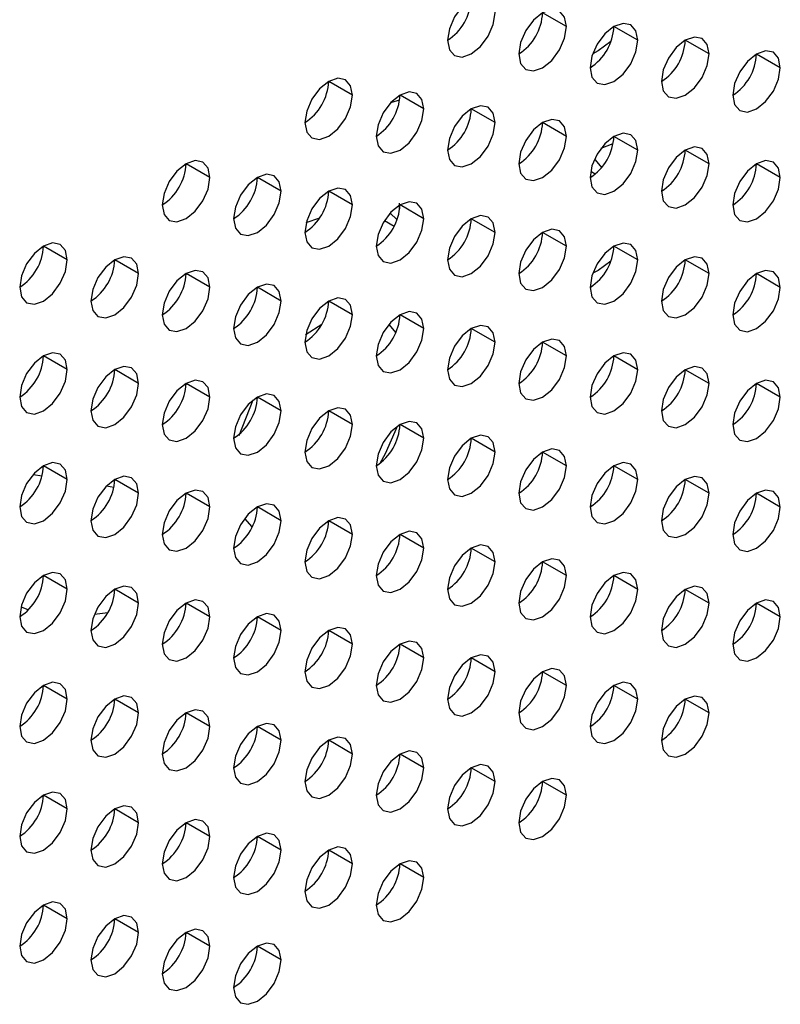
# Model space of a CAD drawing. Header units: millimetres. Extents: x 0 to 1118, y 0 to 864.
# Tile 170 of 256: x 964.16 to 966.42, y 654.78 to 657.71. Entities that reach past the tile are written whole.
import ezdxf

# ---------------------------------------------------------------- set-up
doc = ezdxf.new("R2010")
doc.units = ezdxf.units.MM

msp = doc.modelspace()

# ---------------------------------------------------------------- linework, layer by layer
at = {"color": 7, "linetype": 'Continuous', "lineweight": 25}
for p, q in [((965.786, 657.691), (965.7153, 657.7318)), ((965.9982, 657.6501), (965.9275, 657.6909)), ((966.2103, 657.6093), (966.1396, 657.6501)), ((966.4224, 657.5684), (966.3517, 657.6092)), ((965.1496, 657.4869), (965.0789, 657.5277)), ((965.3618, 657.446), (965.2911, 657.4869)), ((965.5739, 657.4052), (965.5032, 657.446)), ((965.786, 657.3643), (965.7153, 657.4052)), ((965.9982, 657.3235), (965.9275, 657.3643)), ((965.8893, 657.3293), (965.9252, 657.3428)), ((966.2103, 657.2826), (966.1396, 657.3235)), ((964.7254, 657.242), (964.6547, 657.2828)), ((966.4224, 657.2418), (966.3517, 657.2826)), ((964.9375, 657.2011), (964.8668, 657.2419)), ((965.1496, 657.1603), (965.0789, 657.2011)), ((965.3618, 657.1194), (965.2911, 657.1602)), ((965.5739, 657.0786), (965.5032, 657.1194)), ((965.786, 657.0377), (965.7153, 657.0785)), ((964.3011, 656.997), (964.2304, 657.0379)), ((965.9982, 656.9969), (965.9275, 657.0377)), ((964.5132, 656.9562), (964.4425, 656.997)), ((966.2103, 656.956), (966.1396, 656.9968)), ((964.7254, 656.9153), (964.6547, 656.9562)), ((966.4224, 656.9152), (966.3517, 656.956)), ((964.9375, 656.8745), (964.8668, 656.9153)), ((965.1496, 656.8336), (965.0789, 656.8745)), ((965.3618, 656.7928), (965.2911, 656.8336)), ((965.5739, 656.752), (965.5032, 656.7928)), ((965.786, 656.7111), (965.7153, 656.7519)), ((964.3011, 656.6704), (964.2304, 656.7112)), ((965.9982, 656.6703), (965.9275, 656.7111)), ((964.5132, 656.6296), (964.4425, 656.6704)), ((966.2103, 656.6294), (966.1396, 656.6702)), ((964.7254, 656.5887), (964.6547, 656.6295)), ((966.4224, 656.5886), (966.3517, 656.6294)), ((964.9375, 656.5479), (964.8668, 656.5887)), ((965.1496, 656.507), (965.0789, 656.5479)), ((965.3618, 656.4662), (965.2911, 656.507)), ((965.5739, 656.4253), (965.5032, 656.4662)), ((965.786, 656.3845), (965.7153, 656.4253)), ((964.3011, 656.3438), (964.2304, 656.3846)), ((965.9982, 656.3436), (965.9275, 656.3845)), ((964.5132, 656.303), (964.4425, 656.3438)), ((966.2103, 656.3028), (966.1396, 656.3436)), ((964.7254, 656.2621), (964.6547, 656.3029)), ((966.4224, 656.2619), (966.3517, 656.3028)), ((964.9375, 656.2213), (964.8668, 656.2621)), ((965.1496, 656.1804), (965.0789, 656.2212)), ((965.3618, 656.1396), (965.2911, 656.1804)), ((965.5739, 656.0987), (965.5032, 656.1395)), ((965.786, 656.0579), (965.7153, 656.0987)), ((964.3011, 656.0172), (964.2304, 656.058)), ((965.9982, 656.017), (965.9275, 656.0578)), ((964.5132, 655.9763), (964.4425, 656.0172)), ((966.2103, 655.9762), (966.1396, 656.017)), ((964.7254, 655.9355), (964.6547, 655.9763)), ((966.4224, 655.9353), (966.3517, 655.9762)), ((964.3821, 655.943), (964.4224, 655.9485)), ((964.9375, 655.8946), (964.8668, 655.9355)), ((965.1496, 655.8538), (965.0789, 655.8946)), ((965.3618, 655.813), (965.2911, 655.8538)), ((965.5739, 655.7721), (965.5032, 655.8129)), ((965.786, 655.7313), (965.7153, 655.7721)), ((964.3011, 655.6906), (964.2304, 655.7314)), ((965.9982, 655.6904), (965.9275, 655.7312)), ((964.5132, 655.6497), (964.4425, 655.6905)), ((966.2103, 655.6496), (966.1396, 655.6904)), ((964.7254, 655.6089), (964.6547, 655.6497)), ((964.9375, 655.568), (964.8668, 655.6088)), ((965.1496, 655.5272), (965.0789, 655.568)), ((965.3618, 655.4863), (965.2911, 655.5272)), ((965.5739, 655.4455), (965.5032, 655.4863)), ((965.786, 655.4046), (965.7153, 655.4455)), ((964.3011, 655.364), (964.2304, 655.4048)), ((964.5132, 655.3231), (964.4425, 655.3639)), ((964.7254, 655.2823), (964.6547, 655.3231)), ((964.9375, 655.2414), (964.8668, 655.2822)), ((965.1496, 655.2006), (965.0789, 655.2414)), ((965.3618, 655.1597), (965.2911, 655.2005)), ((964.3011, 655.0373), (964.2304, 655.0782)), ((964.5132, 654.9965), (964.4425, 655.0373)), ((964.7254, 654.9556), (964.6547, 654.9965)), ((964.9375, 654.9148), (964.8668, 654.9556))]:
    msp.add_line(p, q, dxfattribs=at)
at = {"color": 8, "linetype": 'Continuous', "lineweight": 25}
for p, q in [((965.2638, 657.4649), (965.2901, 657.4729)), ((965.8714, 657.2521), (965.8583, 657.2597)), ((965.2891, 657.146), (965.29, 657.1655)), ((965.0123, 657.1082), (965.0526, 657.1223)), ((965.2816, 657.1172), (965.2616, 657.1358)), ((965.2453, 657.1145), (965.2742, 657.0976)), ((965.2576, 656.8046), (965.2785, 656.78)), ((964.8129, 656.475), (964.8545, 656.5803)), ((964.1993, 656.3584), (964.2261, 656.3542)), ((964.418, 656.3245), (964.4401, 656.3211)), ((964.8515, 656.2025), (964.829, 656.2277)), ((964.1638, 655.9653), (964.1858, 655.9563))]:
    msp.add_line(p, q, dxfattribs=at)
at = {"color": 7, "linetype": 'Continuous', "lineweight": 25, "flags": 128}
for points in [[(965.5739, 657.7318), (965.5685, 657.7599), (965.5532, 657.7776), (965.5303, 657.782), (965.5032, 657.7726), (965.4761, 657.7508), (965.4532, 657.7199), (965.4379, 657.6845), (965.4325, 657.6502)], [(965.786, 657.691), (965.7807, 657.7191), (965.7653, 657.7367), (965.7424, 657.7412), (965.7153, 657.7318), (965.6883, 657.71), (965.6653, 657.679), (965.65, 657.6437), (965.6446, 657.6093)], [(965.4325, 657.6502), (965.4379, 657.622), (965.4532, 657.6044), (965.4761, 657.5999), (965.5032, 657.6093), (965.5303, 657.6312), (965.5532, 657.6621), (965.5685, 657.6974), (965.5739, 657.7318)], [(965.6446, 657.6093), (965.65, 657.5812), (965.6653, 657.5635), (965.6883, 657.5591), (965.7153, 657.5685), (965.7424, 657.5903), (965.7653, 657.6213), (965.7807, 657.6566), (965.786, 657.691)], [(965.9982, 657.6501), (965.9928, 657.6782), (965.9775, 657.6959), (965.9545, 657.7003), (965.9275, 657.6909), (965.9004, 657.6691), (965.8775, 657.6382), (965.8621, 657.6028), (965.8568, 657.5685)], [(965.8568, 657.5685), (965.8621, 657.5403), (965.8775, 657.5227), (965.9004, 657.5182), (965.9275, 657.5276), (965.9545, 657.5495), (965.9775, 657.5804), (965.9928, 657.6158), (965.9982, 657.6501)], [(965.9185, 657.6459), (965.8804, 657.6185), (965.8645, 657.6102)], [(966.2103, 657.6093), (966.2049, 657.6374), (966.1896, 657.655), (966.1667, 657.6595), (966.1396, 657.6501), (966.1125, 657.6283), (966.0896, 657.5973), (966.0743, 657.562), (966.0689, 657.5276)], [(966.4224, 657.5684), (966.4171, 657.5966), (966.4017, 657.6142), (966.3788, 657.6187), (966.3517, 657.6092), (966.3247, 657.5874), (966.3017, 657.5565), (966.2864, 657.5211), (966.281, 657.4868)], [(966.0689, 657.5276), (966.0743, 657.4995), (966.0896, 657.4818), (966.1125, 657.4774), (966.1396, 657.4868), (966.1667, 657.5086), (966.1896, 657.5396), (966.2049, 657.5749), (966.2103, 657.6093)], [(966.281, 657.4868), (966.2864, 657.4586), (966.3017, 657.441), (966.3247, 657.4365), (966.3517, 657.4459), (966.3788, 657.4678), (966.4017, 657.4987), (966.4171, 657.5341), (966.4224, 657.5684)], [(965.1496, 657.4869), (965.1443, 657.515), (965.1289, 657.5327), (965.106, 657.5371), (965.0789, 657.5277), (965.0519, 657.5059), (965.0289, 657.4749), (965.0136, 657.4396), (965.0082, 657.4052)], [(965.0082, 657.4052), (965.0136, 657.3771), (965.0289, 657.3595), (965.0519, 657.355), (965.0789, 657.3644), (965.106, 657.3862), (965.1289, 657.4172), (965.1443, 657.4525), (965.1496, 657.4869)], [(965.3618, 657.446), (965.3564, 657.4742), (965.3411, 657.4918), (965.3181, 657.4963), (965.2911, 657.4869), (965.264, 657.465), (965.2411, 657.4341), (965.2257, 657.3987), (965.2204, 657.3644)], [(965.2204, 657.3644), (965.2257, 657.3363), (965.2411, 657.3186), (965.264, 657.3142), (965.2911, 657.3236), (965.3181, 657.3454), (965.3411, 657.3763), (965.3564, 657.4117), (965.3618, 657.446)], [(965.5739, 657.4052), (965.5685, 657.4333), (965.5532, 657.451), (965.5303, 657.4554), (965.5032, 657.446), (965.4761, 657.4242), (965.4532, 657.3932), (965.4379, 657.3579), (965.4325, 657.3235)], [(965.786, 657.3643), (965.7807, 657.3925), (965.7653, 657.4101), (965.7424, 657.4146), (965.7153, 657.4052), (965.6883, 657.3833), (965.6653, 657.3524), (965.65, 657.3171), (965.6446, 657.2827)], [(965.4325, 657.3235), (965.4379, 657.2954), (965.4532, 657.2778), (965.4761, 657.2733), (965.5032, 657.2827), (965.5303, 657.3045), (965.5532, 657.3355), (965.5685, 657.3708), (965.5739, 657.4052)], [(965.6446, 657.2827), (965.65, 657.2546), (965.6653, 657.2369), (965.6883, 657.2325), (965.7153, 657.2419), (965.7424, 657.2637), (965.7653, 657.2946), (965.7807, 657.33), (965.786, 657.3643)], [(965.9982, 657.3235), (965.9928, 657.3516), (965.9775, 657.3693), (965.9545, 657.3737), (965.9275, 657.3643), (965.9004, 657.3425), (965.8775, 657.3115), (965.8621, 657.2762), (965.8568, 657.2419)], [(965.8568, 657.2419), (965.8621, 657.2137), (965.8775, 657.1961), (965.9004, 657.1916), (965.9275, 657.201), (965.9545, 657.2229), (965.9775, 657.2538), (965.9928, 657.2891), (965.9982, 657.3235)], [(966.2103, 657.2826), (966.2049, 657.3108), (966.1896, 657.3284), (966.1667, 657.3329), (966.1396, 657.3235), (966.1125, 657.3016), (966.0896, 657.2707), (966.0743, 657.2354), (966.0689, 657.201)], [(965.8913, 657.2721), (965.8722, 657.294), (965.8693, 657.2955)], [(964.7254, 657.242), (964.72, 657.2701), (964.7047, 657.2877), (964.6817, 657.2922), (964.6547, 657.2828), (964.6276, 657.261), (964.6047, 657.23), (964.5893, 657.1947), (964.584, 657.1603)], [(966.0689, 657.201), (966.0743, 657.1729), (966.0896, 657.1552), (966.1125, 657.1508), (966.1396, 657.1602), (966.1667, 657.182), (966.1896, 657.213), (966.2049, 657.2483), (966.2103, 657.2826)], [(966.4224, 657.2418), (966.4171, 657.2699), (966.4017, 657.2876), (966.3788, 657.292), (966.3517, 657.2826), (966.3247, 657.2608), (966.3017, 657.2299), (966.2864, 657.1945), (966.281, 657.1602)], [(964.584, 657.1603), (964.5893, 657.1322), (964.6047, 657.1145), (964.6276, 657.1101), (964.6547, 657.1195), (964.6817, 657.1413), (964.7047, 657.1723), (964.72, 657.2076), (964.7254, 657.242)], [(964.9375, 657.2011), (964.9321, 657.2293), (964.9168, 657.2469), (964.8939, 657.2514), (964.8668, 657.2419), (964.8397, 657.2201), (964.8168, 657.1892), (964.8015, 657.1538), (964.7961, 657.1195)], [(966.281, 657.1602), (966.2864, 657.132), (966.3017, 657.1144), (966.3247, 657.1099), (966.3517, 657.1193), (966.3788, 657.1412), (966.4017, 657.1721), (966.4171, 657.2074), (966.4224, 657.2418)], [(965.1496, 657.1603), (965.1443, 657.1884), (965.1289, 657.206), (965.106, 657.2105), (965.0789, 657.2011), (965.0519, 657.1793), (965.0289, 657.1483), (965.0136, 657.113), (965.0082, 657.0786)], [(964.7961, 657.1195), (964.8015, 657.0913), (964.8168, 657.0737), (964.8397, 657.0692), (964.8668, 657.0786), (964.8939, 657.1005), (964.9168, 657.1314), (964.9321, 657.1668), (964.9375, 657.2011)], [(965.0082, 657.0786), (965.0136, 657.0505), (965.0289, 657.0328), (965.0519, 657.0284), (965.0789, 657.0378), (965.106, 657.0596), (965.1289, 657.0906), (965.1443, 657.1259), (965.1496, 657.1603)], [(965.3618, 657.1194), (965.3564, 657.1476), (965.3411, 657.1652), (965.3181, 657.1697), (965.2911, 657.1603), (965.264, 657.1384), (965.2411, 657.1075), (965.2257, 657.0721), (965.2204, 657.0378)], [(965.2204, 657.0378), (965.2257, 657.0096), (965.2411, 656.992), (965.264, 656.9875), (965.2911, 656.9969), (965.3181, 657.0188), (965.3411, 657.0497), (965.3564, 657.0851), (965.3618, 657.1194)], [(965.5739, 657.0786), (965.5685, 657.1067), (965.5532, 657.1244), (965.5303, 657.1288), (965.5032, 657.1194), (965.4761, 657.0976), (965.4532, 657.0666), (965.4379, 657.0313), (965.4325, 656.9969)], [(965.4325, 656.9969), (965.4379, 656.9688), (965.4532, 656.9511), (965.4761, 656.9467), (965.5032, 656.9561), (965.5303, 656.9779), (965.5532, 657.0089), (965.5685, 657.0442), (965.5739, 657.0786)], [(965.786, 657.0377), (965.7807, 657.0659), (965.7653, 657.0835), (965.7424, 657.088), (965.7153, 657.0786), (965.6883, 657.0567), (965.6653, 657.0258), (965.65, 656.9904), (965.6446, 656.9561)], [(964.3011, 656.997), (964.2957, 657.0252), (964.2804, 657.0428), (964.2575, 657.0473), (964.2304, 657.0379), (964.2033, 657.016), (964.1804, 656.9851), (964.1651, 656.9497), (964.1597, 656.9154)], [(965.6446, 656.9561), (965.65, 656.9279), (965.6653, 656.9103), (965.6883, 656.9058), (965.7153, 656.9152), (965.7424, 656.9371), (965.7653, 656.968), (965.7807, 657.0034), (965.786, 657.0377)], [(965.9982, 656.9969), (965.9928, 657.025), (965.9775, 657.0427), (965.9545, 657.0471), (965.9275, 657.0377), (965.9004, 657.0159), (965.8775, 656.9849), (965.8621, 656.9496), (965.8568, 656.9152)], [(964.5132, 656.9562), (964.5079, 656.9843), (964.4925, 657.002), (964.4696, 657.0064), (964.4425, 656.997), (964.4155, 656.9752), (964.3925, 656.9442), (964.3772, 656.9089), (964.3718, 656.8745)], [(966.2103, 656.956), (966.2049, 656.9842), (966.1896, 657.0018), (966.1667, 657.0063), (966.1396, 656.9969), (966.1125, 656.975), (966.0896, 656.9441), (966.0743, 656.9087), (966.0689, 656.8744)], [(964.1597, 656.9154), (964.1651, 656.8873), (964.1804, 656.8696), (964.2033, 656.8652), (964.2304, 656.8746), (964.2575, 656.8964), (964.2804, 656.9273), (964.2957, 656.9627), (964.3011, 656.997)], [(965.8568, 656.9152), (965.8621, 656.8871), (965.8775, 656.8695), (965.9004, 656.865), (965.9275, 656.8744), (965.9545, 656.8962), (965.9775, 656.9272), (965.9928, 656.9625), (965.9982, 656.9969)], [(965.9185, 656.9927), (965.8804, 656.9652), (965.8645, 656.957)], [(964.3718, 656.8745), (964.3772, 656.8464), (964.3925, 656.8288), (964.4155, 656.8243), (964.4425, 656.8337), (964.4696, 656.8556), (964.4925, 656.8865), (964.5079, 656.9218), (964.5132, 656.9562)], [(964.7254, 656.9153), (964.72, 656.9435), (964.7047, 656.9611), (964.6817, 656.9656), (964.6547, 656.9562), (964.6276, 656.9343), (964.6047, 656.9034), (964.5893, 656.8681), (964.584, 656.8337)], [(966.0689, 656.8744), (966.0743, 656.8462), (966.0896, 656.8286), (966.1125, 656.8241), (966.1396, 656.8336), (966.1667, 656.8554), (966.1896, 656.8863), (966.2049, 656.9217), (966.2103, 656.956)], [(966.4224, 656.9152), (966.4171, 656.9433), (966.4017, 656.961), (966.3788, 656.9654), (966.3517, 656.956), (966.3247, 656.9342), (966.3017, 656.9032), (966.2864, 656.8679), (966.281, 656.8335)], [(964.584, 656.8337), (964.5893, 656.8056), (964.6047, 656.7879), (964.6276, 656.7835), (964.6547, 656.7929), (964.6817, 656.8147), (964.7047, 656.8456), (964.72, 656.881), (964.7254, 656.9153)], [(964.9375, 656.8745), (964.9321, 656.9026), (964.9168, 656.9203), (964.8939, 656.9247), (964.8668, 656.9153), (964.8397, 656.8935), (964.8168, 656.8625), (964.8015, 656.8272), (964.7961, 656.7929)], [(966.281, 656.8335), (966.2864, 656.8054), (966.3017, 656.7878), (966.3247, 656.7833), (966.3517, 656.7927), (966.3788, 656.8145), (966.4017, 656.8455), (966.4171, 656.8808), (966.4224, 656.9152)], [(965.1496, 656.8336), (965.1443, 656.8618), (965.1289, 656.8794), (965.106, 656.8839), (965.0789, 656.8745), (965.0519, 656.8526), (965.0289, 656.8217), (965.0136, 656.7864), (965.0082, 656.752)], [(964.7961, 656.7929), (964.8015, 656.7647), (964.8168, 656.7471), (964.8397, 656.7426), (964.8668, 656.752), (964.8939, 656.7739), (964.9168, 656.8048), (964.9321, 656.8401), (964.9375, 656.8745)], [(965.0082, 656.752), (965.0136, 656.7239), (965.0289, 656.7062), (965.0519, 656.7018), (965.0789, 656.7112), (965.106, 656.733), (965.1289, 656.764), (965.1443, 656.7993), (965.1496, 656.8336)], [(965.3618, 656.7928), (965.3564, 656.8209), (965.3411, 656.8386), (965.3181, 656.843), (965.2911, 656.8336), (965.264, 656.8118), (965.2411, 656.7809), (965.2257, 656.7455), (965.2204, 656.7112)], [(965.5739, 656.752), (965.5685, 656.7801), (965.5532, 656.7977), (965.5303, 656.8022), (965.5032, 656.7928), (965.4761, 656.771), (965.4532, 656.74), (965.4379, 656.7047), (965.4325, 656.6703)], [(965.2204, 656.7112), (965.2257, 656.683), (965.2411, 656.6654), (965.264, 656.6609), (965.2911, 656.6703), (965.3181, 656.6922), (965.3411, 656.7231), (965.3564, 656.7584), (965.3618, 656.7928)], [(965.4325, 656.6703), (965.4379, 656.6422), (965.4532, 656.6245), (965.4761, 656.6201), (965.5032, 656.6295), (965.5303, 656.6513), (965.5532, 656.6823), (965.5685, 656.7176), (965.5739, 656.752)], [(965.786, 656.7111), (965.7807, 656.7392), (965.7653, 656.7569), (965.7424, 656.7613), (965.7153, 656.7519), (965.6883, 656.7301), (965.6653, 656.6992), (965.65, 656.6638), (965.6446, 656.6295)], [(964.3011, 656.6704), (964.2957, 656.6986), (964.2804, 656.7162), (964.2575, 656.7207), (964.2304, 656.7113), (964.2033, 656.6894), (964.1804, 656.6585), (964.1651, 656.6231), (964.1597, 656.5888)], [(965.6446, 656.6295), (965.65, 656.6013), (965.6653, 656.5837), (965.6883, 656.5792), (965.7153, 656.5886), (965.7424, 656.6105), (965.7653, 656.6414), (965.7807, 656.6768), (965.786, 656.7111)], [(965.9982, 656.6703), (965.9928, 656.6984), (965.9775, 656.716), (965.9545, 656.7205), (965.9275, 656.7111), (965.9004, 656.6893), (965.8775, 656.6583), (965.8621, 656.623), (965.8568, 656.5886)], [(964.5132, 656.6296), (964.5079, 656.6577), (964.4925, 656.6754), (964.4696, 656.6798), (964.4425, 656.6704), (964.4155, 656.6486), (964.3925, 656.6176), (964.3772, 656.5823), (964.3718, 656.5479)], [(966.2103, 656.6294), (966.2049, 656.6576), (966.1896, 656.6752), (966.1667, 656.6797), (966.1396, 656.6702), (966.1125, 656.6484), (966.0896, 656.6175), (966.0743, 656.5821), (966.0689, 656.5478)], [(964.1597, 656.5888), (964.1651, 656.5606), (964.1804, 656.543), (964.2033, 656.5385), (964.2304, 656.5479), (964.2575, 656.5698), (964.2804, 656.6007), (964.2957, 656.6361), (964.3011, 656.6704)], [(965.8568, 656.5886), (965.8621, 656.5605), (965.8775, 656.5428), (965.9004, 656.5384), (965.9275, 656.5478), (965.9545, 656.5696), (965.9775, 656.6006), (965.9928, 656.6359), (965.9982, 656.6703)], [(964.3718, 656.5479), (964.3772, 656.5198), (964.3925, 656.5021), (964.4155, 656.4977), (964.4425, 656.5071), (964.4696, 656.5289), (964.4925, 656.5599), (964.5079, 656.5952), (964.5132, 656.6296)], [(964.7254, 656.5887), (964.72, 656.6169), (964.7047, 656.6345), (964.6817, 656.639), (964.6547, 656.6296), (964.6276, 656.6077), (964.6047, 656.5768), (964.5893, 656.5414), (964.584, 656.5071)], [(966.0689, 656.5478), (966.0743, 656.5196), (966.0896, 656.502), (966.1125, 656.4975), (966.1396, 656.5069), (966.1667, 656.5288), (966.1896, 656.5597), (966.2049, 656.5951), (966.2103, 656.6294)], [(966.4224, 656.5886), (966.4171, 656.6167), (966.4017, 656.6343), (966.3788, 656.6388), (966.3517, 656.6294), (966.3247, 656.6076), (966.3017, 656.5766), (966.2864, 656.5413), (966.281, 656.5069)], [(964.9375, 656.5479), (964.9321, 656.576), (964.9168, 656.5937), (964.8939, 656.5981), (964.8668, 656.5887), (964.8397, 656.5669), (964.8168, 656.5359), (964.8015, 656.5006), (964.7961, 656.4662)], [(964.584, 656.5071), (964.5893, 656.4789), (964.6047, 656.4613), (964.6276, 656.4568), (964.6547, 656.4663), (964.6817, 656.4881), (964.7047, 656.519), (964.72, 656.5544), (964.7254, 656.5887)], [(966.281, 656.5069), (966.2864, 656.4788), (966.3017, 656.4611), (966.3247, 656.4567), (966.3517, 656.4661), (966.3788, 656.4879), (966.4017, 656.5189), (966.4171, 656.5542), (966.4224, 656.5886)], [(964.7961, 656.4662), (964.8015, 656.4381), (964.8168, 656.4205), (964.8397, 656.416), (964.8668, 656.4254), (964.8939, 656.4472), (964.9168, 656.4782), (964.9321, 656.5135), (964.9375, 656.5479)], [(965.1496, 656.507), (965.1443, 656.5352), (965.1289, 656.5528), (965.106, 656.5573), (965.0789, 656.5479), (965.0519, 656.526), (965.0289, 656.4951), (965.0136, 656.4597), (965.0082, 656.4254)], [(965.0082, 656.4254), (965.0136, 656.3973), (965.0289, 656.3796), (965.0519, 656.3752), (965.0789, 656.3846), (965.106, 656.4064), (965.1289, 656.4373), (965.1443, 656.4727), (965.1496, 656.507)], [(965.3618, 656.4662), (965.3564, 656.4943), (965.3411, 656.512), (965.3181, 656.5164), (965.2911, 656.507), (965.264, 656.4852), (965.2411, 656.4542), (965.2257, 656.4189), (965.2204, 656.3845)], [(965.5739, 656.4253), (965.5685, 656.4535), (965.5532, 656.4711), (965.5303, 656.4756), (965.5032, 656.4662), (965.4761, 656.4443), (965.4532, 656.4134), (965.4379, 656.3781), (965.4325, 656.3437)], [(965.2204, 656.3845), (965.2257, 656.3564), (965.2411, 656.3388), (965.264, 656.3343), (965.2911, 656.3437), (965.3181, 656.3655), (965.3411, 656.3965), (965.3564, 656.4318), (965.3618, 656.4662)], [(965.4325, 656.3437), (965.4379, 656.3156), (965.4532, 656.2979), (965.4761, 656.2935), (965.5032, 656.3029), (965.5303, 656.3247), (965.5532, 656.3556), (965.5685, 656.391), (965.5739, 656.4253)], [(965.786, 656.3845), (965.7807, 656.4126), (965.7653, 656.4303), (965.7424, 656.4347), (965.7153, 656.4253), (965.6883, 656.4035), (965.6653, 656.3725), (965.65, 656.3372), (965.6446, 656.3028)], [(964.3011, 656.3438), (964.2957, 656.3719), (964.2804, 656.3896), (964.2575, 656.394), (964.2304, 656.3846), (964.2033, 656.3628), (964.1804, 656.3319), (964.1651, 656.2965), (964.1597, 656.2622)], [(965.9982, 656.3436), (965.9928, 656.3718), (965.9775, 656.3894), (965.9545, 656.3939), (965.9275, 656.3845), (965.9004, 656.3626), (965.8775, 656.3317), (965.8621, 656.2964), (965.8568, 656.262)], [(965.6446, 656.3028), (965.65, 656.2747), (965.6653, 656.2571), (965.6883, 656.2526), (965.7153, 656.262), (965.7424, 656.2839), (965.7653, 656.3148), (965.7807, 656.3501), (965.786, 656.3845)], [(964.1597, 656.2622), (964.1651, 656.234), (964.1804, 656.2164), (964.2033, 656.2119), (964.2304, 656.2213), (964.2575, 656.2432), (964.2804, 656.2741), (964.2957, 656.3094), (964.3011, 656.3438)], [(964.5132, 656.303), (964.5079, 656.3311), (964.4925, 656.3487), (964.4696, 656.3532), (964.4425, 656.3438), (964.4155, 656.322), (964.3925, 656.291), (964.3772, 656.2557), (964.3718, 656.2213)], [(965.8568, 656.262), (965.8621, 656.2339), (965.8775, 656.2162), (965.9004, 656.2118), (965.9275, 656.2212), (965.9545, 656.243), (965.9775, 656.2739), (965.9928, 656.3093), (965.9982, 656.3436)], [(966.2103, 656.3028), (966.2049, 656.3309), (966.1896, 656.3486), (966.1667, 656.353), (966.1396, 656.3436), (966.1125, 656.3218), (966.0896, 656.2909), (966.0743, 656.2555), (966.0689, 656.2212)], [(964.3718, 656.2213), (964.3772, 656.1932), (964.3925, 656.1755), (964.4155, 656.1711), (964.4425, 656.1805), (964.4696, 656.2023), (964.4925, 656.2333), (964.5079, 656.2686), (964.5132, 656.303)], [(964.7254, 656.2621), (964.72, 656.2902), (964.7047, 656.3079), (964.6817, 656.3123), (964.6547, 656.3029), (964.6276, 656.2811), (964.6047, 656.2502), (964.5893, 656.2148), (964.584, 656.1805)], [(966.0689, 656.2212), (966.0743, 656.193), (966.0896, 656.1754), (966.1125, 656.1709), (966.1396, 656.1803), (966.1667, 656.2022), (966.1896, 656.2331), (966.2049, 656.2684), (966.2103, 656.3028)], [(966.4224, 656.2619), (966.4171, 656.2901), (966.4017, 656.3077), (966.3788, 656.3122), (966.3517, 656.3028), (966.3247, 656.2809), (966.3017, 656.25), (966.2864, 656.2147), (966.281, 656.1803)], [(964.9375, 656.2213), (964.9321, 656.2494), (964.9168, 656.267), (964.8939, 656.2715), (964.8668, 656.2621), (964.8397, 656.2403), (964.8168, 656.2093), (964.8015, 656.174), (964.7961, 656.1396)], [(964.584, 656.1805), (964.5893, 656.1523), (964.6047, 656.1347), (964.6276, 656.1302), (964.6547, 656.1396), (964.6817, 656.1615), (964.7047, 656.1924), (964.72, 656.2278), (964.7254, 656.2621)], [(966.281, 656.1803), (966.2864, 656.1522), (966.3017, 656.1345), (966.3247, 656.1301), (966.3517, 656.1395), (966.3788, 656.1613), (966.4017, 656.1923), (966.4171, 656.2276), (966.4224, 656.2619)], [(964.7961, 656.1396), (964.8015, 656.1115), (964.8168, 656.0938), (964.8397, 656.0894), (964.8668, 656.0988), (964.8939, 656.1206), (964.9168, 656.1516), (964.9321, 656.1869), (964.9375, 656.2213)], [(965.1496, 656.1804), (965.1443, 656.2086), (965.1289, 656.2262), (965.106, 656.2307), (965.0789, 656.2212), (965.0519, 656.1994), (965.0289, 656.1685), (965.0136, 656.1331), (965.0082, 656.0988)], [(965.0082, 656.0988), (965.0136, 656.0706), (965.0289, 656.053), (965.0519, 656.0485), (965.0789, 656.0579), (965.106, 656.0798), (965.1289, 656.1107), (965.1443, 656.1461), (965.1496, 656.1804)], [(965.3618, 656.1396), (965.3564, 656.1677), (965.3411, 656.1854), (965.3181, 656.1898), (965.2911, 656.1804), (965.264, 656.1586), (965.2411, 656.1276), (965.2257, 656.0923), (965.2204, 656.0579)], [(965.2204, 656.0579), (965.2257, 656.0298), (965.2411, 656.0121), (965.264, 656.0077), (965.2911, 656.0171), (965.3181, 656.0389), (965.3411, 656.0699), (965.3564, 656.1052), (965.3618, 656.1396)], [(965.5739, 656.0987), (965.5685, 656.1269), (965.5532, 656.1445), (965.5303, 656.149), (965.5032, 656.1396), (965.4761, 656.1177), (965.4532, 656.0868), (965.4379, 656.0514), (965.4325, 656.0171)], [(965.4325, 656.0171), (965.4379, 655.9889), (965.4532, 655.9713), (965.4761, 655.9668), (965.5032, 655.9762), (965.5303, 655.9981), (965.5532, 656.029), (965.5685, 656.0644), (965.5739, 656.0987)], [(965.786, 656.0579), (965.7807, 656.086), (965.7653, 656.1037), (965.7424, 656.1081), (965.7153, 656.0987), (965.6883, 656.0769), (965.6653, 656.0459), (965.65, 656.0106), (965.6446, 655.9762)], [(964.3011, 656.0172), (964.2957, 656.0453), (964.2804, 656.063), (964.2575, 656.0674), (964.2304, 656.058), (964.2033, 656.0362), (964.1804, 656.0052), (964.1651, 655.9699), (964.1597, 655.9355)], [(965.9982, 656.017), (965.9928, 656.0452), (965.9775, 656.0628), (965.9545, 656.0673), (965.9275, 656.0579), (965.9004, 656.036), (965.8775, 656.0051), (965.8621, 655.9697), (965.8568, 655.9354)], [(965.6446, 655.9762), (965.65, 655.9481), (965.6653, 655.9305), (965.6883, 655.926), (965.7153, 655.9354), (965.7424, 655.9572), (965.7653, 655.9882), (965.7807, 656.0235), (965.786, 656.0579)], [(964.1597, 655.9355), (964.1651, 655.9074), (964.1804, 655.8898), (964.2033, 655.8853), (964.2304, 655.8947), (964.2575, 655.9165), (964.2804, 655.9475), (964.2957, 655.9828), (964.3011, 656.0172)], [(964.5132, 655.9763), (964.5079, 656.0045), (964.4925, 656.0221), (964.4696, 656.0266), (964.4425, 656.0172), (964.4155, 655.9953), (964.3925, 655.9644), (964.3772, 655.9291), (964.3718, 655.8947)], [(965.8568, 655.9354), (965.8621, 655.9072), (965.8775, 655.8896), (965.9004, 655.8851), (965.9275, 655.8946), (965.9545, 655.9164), (965.9775, 655.9473), (965.9928, 655.9827), (965.9982, 656.017)], [(966.2103, 655.9762), (966.2049, 656.0043), (966.1896, 656.022), (966.1667, 656.0264), (966.1396, 656.017), (966.1125, 655.9952), (966.0896, 655.9642), (966.0743, 655.9289), (966.0689, 655.8945)], [(964.3718, 655.8947), (964.3772, 655.8666), (964.3925, 655.8489), (964.4155, 655.8445), (964.4425, 655.8539), (964.4696, 655.8757), (964.4925, 655.9066), (964.5079, 655.942), (964.5132, 655.9763)], [(964.7254, 655.9355), (964.72, 655.9636), (964.7047, 655.9813), (964.6817, 655.9857), (964.6547, 655.9763), (964.6276, 655.9545), (964.6047, 655.9235), (964.5893, 655.8882), (964.584, 655.8539)], [(966.0689, 655.8945), (966.0743, 655.8664), (966.0896, 655.8488), (966.1125, 655.8443), (966.1396, 655.8537), (966.1667, 655.8755), (966.1896, 655.9065), (966.2049, 655.9418), (966.2103, 655.9762)], [(966.4224, 655.9353), (966.4171, 655.9635), (966.4017, 655.9811), (966.3788, 655.9856), (966.3517, 655.9762), (966.3247, 655.9543), (966.3017, 655.9234), (966.2864, 655.888), (966.281, 655.8537)], [(964.584, 655.8539), (964.5893, 655.8257), (964.6047, 655.8081), (964.6276, 655.8036), (964.6547, 655.813), (964.6817, 655.8349), (964.7047, 655.8658), (964.72, 655.9011), (964.7254, 655.9355)], [(964.9375, 655.8946), (964.9321, 655.9228), (964.9168, 655.9404), (964.8939, 655.9449), (964.8668, 655.9355), (964.8397, 655.9136), (964.8168, 655.8827), (964.8015, 655.8474), (964.7961, 655.813)], [(966.281, 655.8537), (966.2864, 655.8256), (966.3017, 655.8079), (966.3247, 655.8035), (966.3517, 655.8129), (966.3788, 655.8347), (966.4017, 655.8656), (966.4171, 655.901), (966.4224, 655.9353)], [(964.7961, 655.813), (964.8015, 655.7849), (964.8168, 655.7672), (964.8397, 655.7628), (964.8668, 655.7722), (964.8939, 655.794), (964.9168, 655.825), (964.9321, 655.8603), (964.9375, 655.8946)], [(965.1496, 655.8538), (965.1443, 655.8819), (965.1289, 655.8996), (965.106, 655.904), (965.0789, 655.8946), (965.0519, 655.8728), (965.0289, 655.8419), (965.0136, 655.8065), (965.0082, 655.7722)], [(965.3618, 655.813), (965.3564, 655.8411), (965.3411, 655.8587), (965.3181, 655.8632), (965.2911, 655.8538), (965.264, 655.8319), (965.2411, 655.801), (965.2257, 655.7657), (965.2204, 655.7313)], [(965.0082, 655.7722), (965.0136, 655.744), (965.0289, 655.7264), (965.0519, 655.7219), (965.0789, 655.7313), (965.106, 655.7532), (965.1289, 655.7841), (965.1443, 655.8194), (965.1496, 655.8538)], [(965.2204, 655.7313), (965.2257, 655.7032), (965.2411, 655.6855), (965.264, 655.6811), (965.2911, 655.6905), (965.3181, 655.7123), (965.3411, 655.7433), (965.3564, 655.7786), (965.3618, 655.813)], [(965.5739, 655.7721), (965.5685, 655.8002), (965.5532, 655.8179), (965.5303, 655.8223), (965.5032, 655.8129), (965.4761, 655.7911), (965.4532, 655.7602), (965.4379, 655.7248), (965.4325, 655.6905)], [(965.4325, 655.6905), (965.4379, 655.6623), (965.4532, 655.6447), (965.4761, 655.6402), (965.5032, 655.6496), (965.5303, 655.6715), (965.5532, 655.7024), (965.5685, 655.7377), (965.5739, 655.7721)], [(965.786, 655.7313), (965.7807, 655.7594), (965.7653, 655.777), (965.7424, 655.7815), (965.7153, 655.7721), (965.6883, 655.7503), (965.6653, 655.7193), (965.65, 655.684), (965.6446, 655.6496)], [(964.3011, 655.6906), (964.2957, 655.7187), (964.2804, 655.7364), (964.2575, 655.7408), (964.2304, 655.7314), (964.2033, 655.7096), (964.1804, 655.6786), (964.1651, 655.6433), (964.1597, 655.6089)], [(965.6446, 655.6496), (965.65, 655.6215), (965.6653, 655.6038), (965.6883, 655.5994), (965.7153, 655.6088), (965.7424, 655.6306), (965.7653, 655.6616), (965.7807, 655.6969), (965.786, 655.7313)], [(965.9982, 655.6904), (965.9928, 655.7186), (965.9775, 655.7362), (965.9545, 655.7407), (965.9275, 655.7312), (965.9004, 655.7094), (965.8775, 655.6785), (965.8621, 655.6431), (965.8568, 655.6088)], [(964.1597, 655.6089), (964.1651, 655.5808), (964.1804, 655.5631), (964.2033, 655.5587), (964.2304, 655.5681), (964.2575, 655.5899), (964.2804, 655.6209), (964.2957, 655.6562), (964.3011, 655.6906)], [(964.5132, 655.6497), (964.5079, 655.6779), (964.4925, 655.6955), (964.4696, 655.7), (964.4425, 655.6906), (964.4155, 655.6687), (964.3925, 655.6378), (964.3772, 655.6024), (964.3718, 655.5681)], [(965.8568, 655.6088), (965.8621, 655.5806), (965.8775, 655.563), (965.9004, 655.5585), (965.9275, 655.5679), (965.9545, 655.5898), (965.9775, 655.6207), (965.9928, 655.6561), (965.9982, 655.6904)], [(966.2103, 655.6496), (966.2049, 655.6777), (966.1896, 655.6953), (966.1667, 655.6998), (966.1396, 655.6904), (966.1125, 655.6686), (966.0896, 655.6376), (966.0743, 655.6023), (966.0689, 655.5679)], [(964.7254, 655.6089), (964.72, 655.637), (964.7047, 655.6547), (964.6817, 655.6591), (964.6547, 655.6497), (964.6276, 655.6279), (964.6047, 655.5969), (964.5893, 655.5616), (964.584, 655.5272)], [(964.3718, 655.5681), (964.3772, 655.5399), (964.3925, 655.5223), (964.4155, 655.5178), (964.4425, 655.5272), (964.4696, 655.5491), (964.4925, 655.58), (964.5079, 655.6154), (964.5132, 655.6497)], [(966.0689, 655.5679), (966.0743, 655.5398), (966.0896, 655.5221), (966.1125, 655.5177), (966.1396, 655.5271), (966.1667, 655.5489), (966.1896, 655.5799), (966.2049, 655.6152), (966.2103, 655.6496)], [(964.584, 655.5272), (964.5893, 655.4991), (964.6047, 655.4815), (964.6276, 655.477), (964.6547, 655.4864), (964.6817, 655.5082), (964.7047, 655.5392), (964.72, 655.5745), (964.7254, 655.6089)], [(964.9375, 655.568), (964.9321, 655.5962), (964.9168, 655.6138), (964.8939, 655.6183), (964.8668, 655.6089), (964.8397, 655.587), (964.8168, 655.5561), (964.8015, 655.5207), (964.7961, 655.4864)], [(964.7961, 655.4864), (964.8015, 655.4582), (964.8168, 655.4406), (964.8397, 655.4361), (964.8668, 655.4456), (964.8939, 655.4674), (964.9168, 655.4983), (964.9321, 655.5337), (964.9375, 655.568)], [(965.1496, 655.5272), (965.1443, 655.5553), (965.1289, 655.573), (965.106, 655.5774), (965.0789, 655.568), (965.0519, 655.5462), (965.0289, 655.5152), (965.0136, 655.4799), (965.0082, 655.4455)], [(965.3618, 655.4863), (965.3564, 655.5145), (965.3411, 655.5321), (965.3181, 655.5366), (965.2911, 655.5272), (965.264, 655.5053), (965.2411, 655.4744), (965.2257, 655.439), (965.2204, 655.4047)], [(965.0082, 655.4455), (965.0136, 655.4174), (965.0289, 655.3998), (965.0519, 655.3953), (965.0789, 655.4047), (965.106, 655.4265), (965.1289, 655.4575), (965.1443, 655.4928), (965.1496, 655.5272)], [(965.2204, 655.4047), (965.2257, 655.3766), (965.2411, 655.3589), (965.264, 655.3545), (965.2911, 655.3639), (965.3181, 655.3857), (965.3411, 655.4166), (965.3564, 655.452), (965.3618, 655.4863)], [(965.5739, 655.4455), (965.5685, 655.4736), (965.5532, 655.4913), (965.5303, 655.4957), (965.5032, 655.4863), (965.4761, 655.4645), (965.4532, 655.4335), (965.4379, 655.3982), (965.4325, 655.3638)], [(965.786, 655.4046), (965.7807, 655.4328), (965.7653, 655.4504), (965.7424, 655.4549), (965.7153, 655.4455), (965.6883, 655.4236), (965.6653, 655.3927), (965.65, 655.3574), (965.6446, 655.323)], [(965.4325, 655.3638), (965.4379, 655.3357), (965.4532, 655.3181), (965.4761, 655.3136), (965.5032, 655.323), (965.5303, 655.3449), (965.5532, 655.3758), (965.5685, 655.4111), (965.5739, 655.4455)], [(964.3011, 655.364), (964.2957, 655.3921), (964.2804, 655.4097), (964.2575, 655.4142), (964.2304, 655.4048), (964.2033, 655.383), (964.1804, 655.352), (964.1651, 655.3167), (964.1597, 655.2823)], [(965.6446, 655.323), (965.65, 655.2949), (965.6653, 655.2772), (965.6883, 655.2728), (965.7153, 655.2822), (965.7424, 655.304), (965.7653, 655.3349), (965.7807, 655.3703), (965.786, 655.4046)], [(964.1597, 655.2823), (964.1651, 655.2542), (964.1804, 655.2365), (964.2033, 655.2321), (964.2304, 655.2415), (964.2575, 655.2633), (964.2804, 655.2943), (964.2957, 655.3296), (964.3011, 655.364)], [(964.5132, 655.3231), (964.5079, 655.3512), (964.4925, 655.3689), (964.4696, 655.3733), (964.4425, 655.3639), (964.4155, 655.3421), (964.3925, 655.3112), (964.3772, 655.2758), (964.3718, 655.2415)], [(964.7254, 655.2823), (964.72, 655.3104), (964.7047, 655.328), (964.6817, 655.3325), (964.6547, 655.3231), (964.6276, 655.3013), (964.6047, 655.2703), (964.5893, 655.235), (964.584, 655.2006)], [(964.3718, 655.2415), (964.3772, 655.2133), (964.3925, 655.1957), (964.4155, 655.1912), (964.4425, 655.2006), (964.4696, 655.2225), (964.4925, 655.2534), (964.5079, 655.2888), (964.5132, 655.3231)], [(964.584, 655.2006), (964.5893, 655.1725), (964.6047, 655.1548), (964.6276, 655.1504), (964.6547, 655.1598), (964.6817, 655.1816), (964.7047, 655.2126), (964.72, 655.2479), (964.7254, 655.2823)], [(964.9375, 655.2414), (964.9321, 655.2696), (964.9168, 655.2872), (964.8939, 655.2917), (964.8668, 655.2822), (964.8397, 655.2604), (964.8168, 655.2295), (964.8015, 655.1941), (964.7961, 655.1598)], [(965.1496, 655.2006), (965.1443, 655.2287), (965.1289, 655.2463), (965.106, 655.2508), (965.0789, 655.2414), (965.0519, 655.2196), (965.0289, 655.1886), (965.0136, 655.1533), (965.0082, 655.1189)], [(964.7961, 655.1598), (964.8015, 655.1316), (964.8168, 655.114), (964.8397, 655.1095), (964.8668, 655.1189), (964.8939, 655.1408), (964.9168, 655.1717), (964.9321, 655.2071), (964.9375, 655.2414)], [(965.0082, 655.1189), (965.0136, 655.0908), (965.0289, 655.0731), (965.0519, 655.0687), (965.0789, 655.0781), (965.106, 655.0999), (965.1289, 655.1309), (965.1443, 655.1662), (965.1496, 655.2006)], [(965.3618, 655.1597), (965.3564, 655.1879), (965.3411, 655.2055), (965.3181, 655.21), (965.2911, 655.2006), (965.264, 655.1787), (965.2411, 655.1478), (965.2257, 655.1124), (965.2204, 655.0781)], [(965.2204, 655.0781), (965.2257, 655.0499), (965.2411, 655.0323), (965.264, 655.0278), (965.2911, 655.0372), (965.3181, 655.0591), (965.3411, 655.09), (965.3564, 655.1254), (965.3618, 655.1597)], [(964.3011, 655.0373), (964.2957, 655.0655), (964.2804, 655.0831), (964.2575, 655.0876), (964.2304, 655.0782), (964.2033, 655.0563), (964.1804, 655.0254), (964.1651, 654.9901), (964.1597, 654.9557)], [(964.5132, 654.9965), (964.5079, 655.0246), (964.4925, 655.0423), (964.4696, 655.0467), (964.4425, 655.0373), (964.4155, 655.0155), (964.3925, 654.9845), (964.3772, 654.9492), (964.3718, 654.9148)], [(964.1597, 654.9557), (964.1651, 654.9276), (964.1804, 654.9099), (964.2033, 654.9055), (964.2304, 654.9149), (964.2575, 654.9367), (964.2804, 654.9676), (964.2957, 655.003), (964.3011, 655.0373)], [(964.3718, 654.9148), (964.3772, 654.8867), (964.3925, 654.8691), (964.4155, 654.8646), (964.4425, 654.874), (964.4696, 654.8959), (964.4925, 654.9268), (964.5079, 654.9621), (964.5132, 654.9965)], [(964.7254, 654.9556), (964.72, 654.9838), (964.7047, 655.0014), (964.6817, 655.0059), (964.6547, 654.9965), (964.6276, 654.9746), (964.6047, 654.9437), (964.5893, 654.9084), (964.584, 654.874)], [(964.584, 654.874), (964.5893, 654.8459), (964.6047, 654.8282), (964.6276, 654.8238), (964.6547, 654.8332), (964.6817, 654.855), (964.7047, 654.8859), (964.72, 654.9213), (964.7254, 654.9556)], [(964.9375, 654.9148), (964.9321, 654.9429), (964.9168, 654.9606), (964.8939, 654.965), (964.8668, 654.9556), (964.8397, 654.9338), (964.8168, 654.9029), (964.8015, 654.8675), (964.7961, 654.8332)], [(964.7961, 654.8332), (964.8015, 654.805), (964.8168, 654.7874), (964.8397, 654.7829), (964.8668, 654.7923), (964.8939, 654.8142), (964.9168, 654.8451), (964.9321, 654.8804), (964.9375, 654.9148)]]:
    msp.add_lwpolyline(points, dxfattribs=at)
at = {"color": 8, "linetype": 'Continuous', "lineweight": 25, "flags": 128}
for points in [[(965.0106, 656.7741), (965.0123, 656.7755), (965.059, 656.8061)], [(965.2828, 656.5017), (965.2471, 656.4203), (965.2309, 656.3915)]]:
    msp.add_lwpolyline(points, dxfattribs=at)
at = {"color": 7, "linetype": 'Continuous', "lineweight": 25}
for centre in [(965.3497, 657.7796), (965.5618, 657.7388), (965.7739, 657.6979), (965.9861, 657.6571), (966.1982, 657.6162), (964.9254, 657.5347), (965.1375, 657.4938), (965.3497, 657.453), (965.5618, 657.4121), (965.7739, 657.3713), (965.9861, 657.3305), (964.5011, 657.2898), (966.1982, 657.2896), (964.7133, 657.2489), (964.9254, 657.2081), (965.1375, 657.1672), (965.3497, 657.1264), (965.5618, 657.0855), (964.0769, 657.0448), (965.7739, 657.0447), (964.289, 657.004), (965.9861, 657.0038), (964.5011, 656.9631), (966.1982, 656.963), (964.7133, 656.9223), (964.9254, 656.8815), (965.1375, 656.8406), (965.3497, 656.7998), (965.5618, 656.7589), (964.0769, 656.7182), (965.7739, 656.7181), (964.289, 656.6774), (965.9861, 656.6772), (964.5011, 656.6365), (966.1982, 656.6364), (964.7133, 656.5957), (964.9254, 656.5548), (965.1375, 656.514), (965.3497, 656.4731), (965.5618, 656.4323), (964.0769, 656.3916), (965.7739, 656.3915), (964.289, 656.3508), (965.9861, 656.3506), (964.5011, 656.3099), (966.1982, 656.3098), (964.7133, 656.2691), (964.9254, 656.2282), (965.1375, 656.1874), (965.3497, 656.1465), (965.5618, 656.1057), (964.0769, 656.065), (965.7739, 656.0648), (964.289, 656.0241), (965.9861, 656.024), (964.5011, 655.9833), (966.1982, 655.9831), (964.7133, 655.9425), (964.9254, 655.9016), (965.1375, 655.8608), (965.3497, 655.8199), (965.5618, 655.7791), (964.0769, 655.7384), (965.7739, 655.7382), (964.289, 655.6975), (965.9861, 655.6974), (964.5011, 655.6567), (964.7133, 655.6158), (964.9254, 655.575), (965.1375, 655.5341), (965.3497, 655.4933), (965.5618, 655.4524), (964.0769, 655.4118), (964.289, 655.3709), (964.5011, 655.3301), (964.7133, 655.2892), (964.9254, 655.2484), (965.1375, 655.2075), (964.0769, 655.0851), (964.289, 655.0443), (964.5011, 655.0035), (964.7133, 654.9626)]:
    msp.add_arc(centre, 0.1537, 302.6055, 357.3945, dxfattribs=at)

doc.saveas('drawing.dxf')
